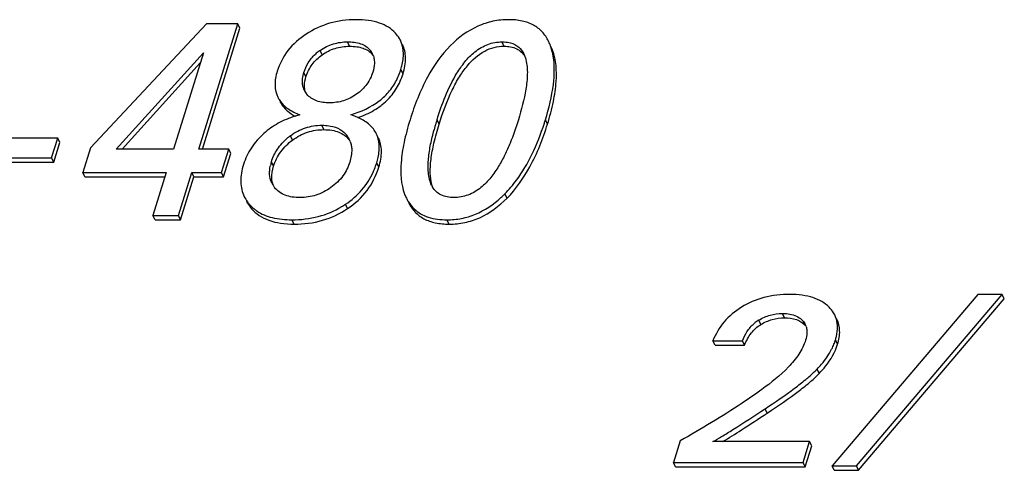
# Model space of a CAD drawing. Header units: millimetres. Extents: x 0 to 594, y 0 to 420.
# Tile 34 of 104: x 190.85 to 203.51, y 134.36 to 140.15. Entities that reach past the tile are written whole.
import ezdxf

# ---------------------------------------------------------------- set-up
doc = ezdxf.new("R2010")
doc.units = ezdxf.units.MM
doc.header["$LTSCALE"] = 32.67
doc.layers.get('0').update_dxf_attribs({"linetype": 'CONTINUOUS'})

msp = doc.modelspace()

# ---------------------------------------------------------------- linework, layer by layer
at = {"color": 7, "linetype": 'CONTINUOUS'}
for p, q in [((193.25269, 140.10312), (191.76042, 138.50853)), ((193.15476, 138.49135), (193.65284, 140.10312)), ((193.65284, 140.10312), (193.25269, 140.10312)), ((193.68029, 140.04717), (193.65284, 140.10312)), ((193.19951, 138.49135), (193.68029, 140.04717)), ((192.08999, 138.49135), (193.21131, 139.73024)), ((193.21131, 139.73024), (192.82846, 138.49135)), ((192.16808, 138.49135), (193.17083, 139.59924)), ((191.34011, 138.63225), (190.51062, 138.63225)), ((191.26152, 138.37794), (191.34011, 138.63225)), ((191.36756, 138.57631), (191.34011, 138.63225)), ((191.28898, 138.322), (191.36756, 138.57631)), ((191.76042, 138.50853), (191.66165, 138.18893)), ((192.82846, 138.49135), (192.08999, 138.49135)), ((193.53774, 138.49135), (193.15476, 138.49135)), ((193.44428, 138.18893), (193.53774, 138.49135)), ((193.56519, 138.4354), (193.53774, 138.49135)), ((190.43204, 138.37794), (191.26152, 138.37794)), ((191.28898, 138.322), (191.26152, 138.37794)), ((193.47173, 138.13298), (193.56519, 138.4354)), ((190.45949, 138.322), (191.28898, 138.322)), ((191.68911, 138.13298), (191.66165, 138.18893)), ((191.66165, 138.18893), (192.73501, 138.18893)), ((191.68911, 138.13298), (192.71772, 138.13298)), ((192.73501, 138.18893), (192.56403, 137.63564)), ((192.89033, 137.63564), (193.06131, 138.18893)), ((192.91778, 137.57969), (193.08876, 138.13298)), ((193.08876, 138.13298), (193.06131, 138.18893)), ((193.06131, 138.18893), (193.44428, 138.18893)), ((193.08876, 138.13298), (193.47173, 138.13298)), ((193.47173, 138.13298), (193.44428, 138.18893)), ((192.59148, 137.57969), (192.56403, 137.63564)), ((192.56403, 137.63564), (192.89033, 137.63564)), ((192.59148, 137.57969), (192.91778, 137.57969)), ((192.91778, 137.57969), (192.89033, 137.63564)), ((203.16547, 136.62233), (201.29265, 134.4175)), ((201.60611, 134.4175), (203.47893, 136.62233)), ((201.63356, 134.36156), (203.50638, 136.56638)), ((203.47893, 136.62233), (203.16547, 136.62233)), ((203.50638, 136.56638), (203.47893, 136.62233)), ((199.78918, 135.96989), (199.76173, 136.02583)), ((199.76173, 136.02583), (200.14099, 136.02583)), ((199.78918, 135.96989), (200.16844, 135.96989)), ((200.16844, 135.96989), (200.14099, 136.02583)), ((200.42616, 135.14964), (200.43265, 135.15392)), ((199.34015, 134.74005), (199.25458, 134.46316)), ((201.00341, 134.73122), (199.76171, 134.73122)), ((200.92057, 134.46316), (201.00341, 134.73122)), ((200.94802, 134.40722), (201.03086, 134.67527)), ((201.03086, 134.67527), (201.00341, 134.73122)), ((199.28203, 134.40722), (199.25458, 134.46316)), ((199.25458, 134.46316), (200.92057, 134.46316)), ((199.28203, 134.40722), (200.94802, 134.40722)), ((200.94802, 134.40722), (200.92057, 134.46316)), ((201.32011, 134.36156), (201.29265, 134.4175)), ((201.29265, 134.4175), (201.60611, 134.4175)), ((201.63356, 134.36156), (201.60611, 134.4175)), ((201.32011, 134.36156), (201.63356, 134.36156))]:
    msp.add_line(p, q, dxfattribs=at)
at = {"color": 9, "linetype": 'CONTINUOUS'}
for p, q in [((195.09188, 139.81348), (195.06443, 139.86943)), ((197.07716, 139.81348), (197.04971, 139.86943)), ((194.73847, 139.70351), (194.71101, 139.75946)), ((195.38354, 139.70695), (195.35609, 139.76289)), ((197.70062, 139.76365), (197.67317, 139.8196)), ((194.53064, 139.41999), (194.50318, 139.47594)), ((195.77764, 139.45951), (195.75018, 139.51546)), ((196.24207, 138.81171), (196.21462, 138.86766)), ((197.63486, 138.81171), (197.60741, 138.86766)), ((194.76054, 138.74126), (194.73309, 138.79721)), ((194.35847, 138.60723), (194.33102, 138.66318)), ((195.08545, 138.60895), (195.058, 138.6649)), ((194.11411, 138.27217), (194.08665, 138.32811)), ((195.46658, 138.25842), (195.43913, 138.31436)), ((197.11431, 137.8595), (197.08686, 137.91545)), ((193.83083, 137.72482), (193.80338, 137.78077)), ((195.06497, 137.72575), (195.03752, 137.78169)), ((194.37826, 137.52642), (194.3508, 137.58237)), ((196.3704, 137.52642), (196.34295, 137.58237)), ((200.68073, 136.32189), (200.65328, 136.37784)), ((200.37754, 136.23605), (200.35009, 136.292)), ((200.94547, 136.22727), (200.91801, 136.28321)), ((201.36356, 135.98167), (201.33611, 136.03762)), ((201.12846, 135.60757), (201.10101, 135.66352)), ((200.46011, 135.09797), (200.43265, 135.15392))]:
    msp.add_line(p, q, dxfattribs=at)
at = {"color": 7, "linetype": 'CONTINUOUS'}
for centre, radius, start, end in [((195.04576, 139.28032), 0.58447, 126.057025, 132.491954), ((195.05756, 139.26477), 0.60399, 125.012566, 126.093776), ((195.1729, 139.61406), 0.23603, 26.216565, 39.093664), ((197.01443, 139.57815), 0.70159, 15.073643, 20.129305), ((195.20132, 139.55893), 0.23476, 39.087379, 40.93781), ((195.17607, 139.61583), 0.23241, 18.353536, 26.167833), ((194.93791, 139.76314), 0.84911, 334.277814, 340.149629), ((194.8853, 139.78255), 0.90518, 340.124559, 342.838173), ((194.73341, 139.35803), 0.25012, 206.225061, 213.442641), ((194.74656, 139.36674), 0.26589, 213.44768, 220.112809), ((194.69922, 139.49434), 0.65604, 239.660985, 242.264179), ((194.77139, 137.68876), 1.28293, 107.069067, 107.369421), ((194.78334, 137.64888), 1.32456, 104.502469, 107.056718), ((194.90123, 138.22394), 0.73552, 64.810435, 66.268802), ((200.37896, 137.58031), 4.35879, 162.821693, 163.434053), ((193.97495, 139.99004), 3.80191, 342.171911, 342.829597), ((199.75889, 137.76362), 3.71219, 163.417229, 164.787765), ((194.78558, 138.0416), 0.77005, 127.123953, 129.720359), ((194.79501, 138.02928), 0.78557, 126.20294, 127.130282), ((194.81711, 138.48436), 0.30103, 26.17612, 36.849986), ((194.84545, 138.42914), 0.29989, 36.841021, 37.811178), ((194.82106, 138.48648), 0.29656, 20.248586, 26.145458), ((194.66218, 138.14947), 0.60261, 162.755578, 167.291596), ((194.47979, 138.60841), 1.00333, 335.726774, 340.482009), ((194.4354, 138.62441), 1.05052, 340.468617, 342.834517), ((194.3507, 138.17819), 0.28762, 206.184101, 211.988659), ((194.38147, 138.12183), 0.29057, 191.368807, 198.133725), ((194.35847, 138.18311), 0.29681, 211.999974, 218.651895), ((196.43217, 138.16548), 0.31929, 206.136728, 207.535198), ((196.41827, 138.15814), 0.30357, 207.518878, 211.118567), ((194.136, 138.07555), 0.44427, 206.213186, 216.049428), ((196.35794, 138.12343), 0.59838, 200.514366, 206.071957), ((196.07579, 138.91311), 1.42041, 312.578586, 314.634679), ((196.03181, 138.95799), 1.48324, 314.625365, 315.341572), ((194.16735, 138.09814), 0.48291, 216.027336, 221.087253), ((194.17475, 138.1044), 0.4926, 221.071296, 230.965994), ((194.1832, 138.11509), 0.50622, 230.984776, 235.818416), ((194.391, 138.74341), 1.15883, 301.125489, 303.569482), ((194.38503, 138.75251), 1.16971, 303.566543, 303.90509), ((200.58243, 135.90792), 0.44888, 122.039555, 130.451075), ((200.58141, 135.90967), 0.44686, 121.175225, 122.047064), ((200.77399, 136.07623), 0.22851, 41.373942, 42.813323), ((200.76675, 136.14918), 0.20214, 17.262903, 26.102816), ((200.65894, 136.24706), 0.70882, 339.400811, 342.81375), ((200.18853, 136.53934), 1.26482, 313.756934, 315.242297), ((200.33408, 136.3947), 1.05963, 315.254549, 316.367133)]:
    msp.add_arc(centre, radius, start, end, dxfattribs=at)
for points, knots in [([(195.16803, 140.15466), (195.0557, 140.15466), (194.83129, 140.12554), (194.62609, 140.02949), (194.53365, 139.96909)], [0, 0, 0, 0, 0.50426776, 1, 1, 1, 1]), ([(195.68227, 139.9806), (195.65572, 140.00994), (195.59111, 140.06303), (195.47099, 140.1173), (195.32718, 140.14882), (195.22335, 140.15466), (195.16803, 140.15466)], [0, 0, 0, 0, 0.21272088, 0.44287516, 0.70252919, 1, 1, 1, 1]), ([(197.13785, 140.15466), (197.0691, 140.15466), (196.93208, 140.14119), (196.66362, 140.05411), (196.48865, 139.92351), (196.38739, 139.82131)], [0, 0, 0, 0, 0.24523808, 0.4868273, 1, 1, 1, 1]), ([(197.64835, 139.87783), (197.6268, 139.92174), (197.57247, 140.00336), (197.4536, 140.09398), (197.30448, 140.1456), (197.19561, 140.15466), (197.13785, 140.15466)], [0, 0, 0, 0, 0.23907762, 0.47055123, 0.71771352, 1, 1, 1, 1]), ([(195.74328, 139.89126), (195.73935, 139.89926), (195.72227, 139.93112), (195.70053, 139.96042), (195.68227, 139.9806)], [0, 0, 0, 0, 0.24660077, 1, 1, 1, 1]), ([(194.53365, 139.96909), (194.4455, 139.9115), (194.28737, 139.7747), (194.19091, 139.58803), (194.16158, 139.49312)], [0, 0, 0, 0, 0.51452447, 1, 1, 1, 1]), ([(194.71101, 139.75946), (194.76318, 139.796), (194.8774, 139.85245), (195.00323, 139.86943), (195.06443, 139.86943)], [0, 0, 0, 0, 0.50996647, 1, 1, 1, 1]), ([(195.06443, 139.86943), (195.09363, 139.86943), (195.15062, 139.86632), (195.23188, 139.84869), (195.30298, 139.81554), (195.34087, 139.78162), (195.35609, 139.76289)], [0, 0, 0, 0, 0.27343662, 0.53258181, 0.77404391, 1, 1, 1, 1]), ([(195.78134, 139.74956), (195.78032, 139.76218), (195.77432, 139.81089), (195.75932, 139.85858), (195.74328, 139.89126)], [0, 0, 0, 0, 0.25795524, 1, 1, 1, 1]), ([(196.21462, 138.86766), (196.24615, 138.96968), (196.31797, 139.17553), (196.43805, 139.42572), (196.56955, 139.61606), (196.69799, 139.74888), (196.86097, 139.84686), (196.98791, 139.86943), (197.04971, 139.86943)], [0, 0, 0, 0, 0.23057786, 0.47033014, 0.59639357, 0.72877911, 0.86657976, 1, 1, 1, 1]), ([(197.04971, 139.86943), (197.05918, 139.86943), (197.09591, 139.86843), (197.13266, 139.8632), (197.15897, 139.85598)], [0, 0, 0, 0, 0.25781004, 1, 1, 1, 1]), ([(197.15897, 139.85598), (197.19715, 139.84551), (197.26823, 139.81043), (197.31454, 139.74683), (197.33062, 139.71406)], [0, 0, 0, 0, 0.52037367, 1, 1, 1, 1]), ([(197.67317, 139.8196), (197.67131, 139.82465), (197.66379, 139.84436), (197.65528, 139.86371), (197.64835, 139.87783)], [0, 0, 0, 0, 0.25490804, 1, 1, 1, 1]), ([(194.73847, 139.70351), (194.78896, 139.73888), (194.90269, 139.79589), (195.02864, 139.81348), (195.09188, 139.81348)], [0, 0, 0, 0, 0.4936149, 1, 1, 1, 1]), ([(195.09188, 139.81348), (195.12296, 139.81348), (195.18119, 139.8101), (195.26166, 139.79176), (195.3285, 139.7602), (195.36407, 139.72958), (195.37867, 139.71275)], [0, 0, 0, 0, 0.29797332, 0.55693102, 0.78651039, 1, 1, 1, 1]), ([(195.75018, 139.51546), (195.75659, 139.53617), (195.77724, 139.61232), (195.78597, 139.69246), (195.78134, 139.74956)], [0, 0, 0, 0, 0.27456979, 1, 1, 1, 1]), ([(195.77764, 139.45951), (195.79806, 139.5256), (195.8174, 139.62542), (195.80309, 139.75345), (195.78338, 139.80954), (195.77073, 139.83532)], [0, 0, 0, 0, 0.54045553, 0.77565206, 1, 1, 1, 1]), ([(196.38739, 139.82131), (196.27001, 139.70285), (196.05871, 139.39864), (195.92612, 139.05667), (195.86771, 138.86766)], [0, 0, 0, 0, 0.45740376, 1, 1, 1, 1]), ([(196.24207, 138.81171), (196.28823, 138.96107), (196.36442, 139.17049), (196.49739, 139.41718), (196.62406, 139.59739), (196.77499, 139.73518), (196.94736, 139.80308), (197.03417, 139.81348), (197.07716, 139.81348)], [0, 0, 0, 0, 0.33763276, 0.47893974, 0.60379299, 0.81347254, 0.90714206, 1, 1, 1, 1]), ([(197.07716, 139.81348), (197.13208, 139.81348), (197.21443, 139.80096), (197.30164, 139.74166), (197.33262, 139.70258), (197.34537, 139.68139)], [0, 0, 0, 0, 0.52813385, 0.76216248, 1, 1, 1, 1]), ([(197.63486, 138.81171), (197.66448, 138.90756), (197.71265, 139.08825), (197.76071, 139.40607), (197.7475, 139.63611), (197.70062, 139.76365)], [0, 0, 0, 0, 0.31133151, 0.57828094, 1, 1, 1, 1]), ([(197.70854, 139.68392), (197.70743, 139.69051), (197.7028, 139.71626), (197.69696, 139.7418), (197.69188, 139.76061)], [0, 0, 0, 0, 0.25534893, 1, 1, 1, 1]), ([(194.50318, 139.47594), (194.51639, 139.51868), (194.5544, 139.60526), (194.61504, 139.67835), (194.65095, 139.7113)], [0, 0, 0, 0, 0.47861424, 1, 1, 1, 1]), ([(194.53064, 139.41999), (194.54806, 139.47637), (194.60121, 139.58566), (194.68942, 139.66915), (194.73847, 139.70351)], [0, 0, 0, 0, 0.49634632, 1, 1, 1, 1]), ([(195.40847, 139.6304), (195.40953, 139.61815), (195.41063, 139.56707), (195.40011, 139.51631), (195.38869, 139.47937)], [0, 0, 0, 0, 0.24141246, 1, 1, 1, 1]), ([(197.35725, 139.64077), (197.37291, 139.58046), (197.38115, 139.45151), (197.35195, 139.19078), (197.30034, 138.99658), (197.2605, 138.86766)], [0, 0, 0, 0, 0.23765125, 0.48532292, 1, 1, 1, 1]), ([(197.60741, 138.86766), (197.65331, 139.01622), (197.72004, 139.28481), (197.72851, 139.56518), (197.70854, 139.68392)], [0, 0, 0, 0, 0.56358784, 1, 1, 1, 1]), ([(194.16158, 139.49312), (194.14344, 139.43439), (194.1211, 139.32047), (194.14577, 139.20484), (194.16888, 139.15776)], [0, 0, 0, 0, 0.53960088, 1, 1, 1, 1]), ([(195.38869, 139.47937), (195.37197, 139.42528), (195.31874, 139.31583), (195.23058, 139.23155), (195.17942, 139.19538)], [0, 0, 0, 0, 0.47470865, 1, 1, 1, 1]), ([(194.48535, 139.33169), (194.4845, 139.34016), (194.48263, 139.3751), (194.48702, 139.4102), (194.49264, 139.43603)], [0, 0, 0, 0, 0.24354386, 1, 1, 1, 1]), ([(194.51278, 139.27574), (194.51166, 139.28691), (194.50986, 139.33563), (194.51959, 139.38424), (194.53064, 139.41999)], [0, 0, 0, 0, 0.23080051, 1, 1, 1, 1]), ([(195.10596, 138.93123), (195.23666, 138.97016), (195.42284, 139.0541), (195.61043, 139.23522), (195.67643, 139.3398), (195.70288, 139.39462)], [0, 0, 0, 0, 0.52721274, 0.76471146, 1, 1, 1, 1]), ([(195.19674, 138.89572), (195.26845, 138.92074), (195.40223, 138.98012), (195.57395, 139.1077), (195.70288, 139.26909), (195.75747, 139.39425), (195.77764, 139.45951)], [0, 0, 0, 0, 0.27106863, 0.51847674, 0.75621838, 1, 1, 1, 1]), ([(194.50904, 139.2475), (194.49941, 139.26708), (194.49017, 139.29534), (194.48609, 139.3243), (194.48535, 139.33169)], [0, 0, 0, 0, 0.74616185, 1, 1, 1, 1]), ([(194.16888, 139.15776), (194.17408, 139.14715), (194.19778, 139.1046), (194.2305, 139.06737), (194.2581, 139.04299)], [0, 0, 0, 0, 0.24293126, 1, 1, 1, 1]), ([(194.19633, 139.10181), (194.21347, 139.06689), (194.26319, 138.99922), (194.33043, 138.95006), (194.36784, 138.92814)], [0, 0, 0, 0, 0.47290499, 1, 1, 1, 1]), ([(194.83431, 139.08588), (194.7776, 139.08588), (194.69325, 139.09526), (194.59653, 139.14287), (194.55882, 139.17688), (194.54322, 139.19543)], [0, 0, 0, 0, 0.53138897, 0.77287482, 1, 1, 1, 1]), ([(195.17942, 139.19538), (195.12855, 139.15941), (195.01745, 139.10287), (194.89421, 139.08588), (194.83431, 139.08588)], [0, 0, 0, 0, 0.50986971, 1, 1, 1, 1]), ([(194.2581, 139.04299), (194.27086, 139.03172), (194.32972, 138.98546), (194.3978, 138.952), (194.45164, 138.93123)], [0, 0, 0, 0, 0.2278198, 1, 1, 1, 1]), ([(194.38839, 138.91319), (194.31432, 138.89002), (194.17219, 138.83088), (194.04592, 138.74228), (193.9897, 138.69239)], [0, 0, 0, 0, 0.50802163, 1, 1, 1, 1]), ([(195.19723, 138.89727), (195.19008, 138.90041), (195.16015, 138.91302), (195.12948, 138.92386), (195.10596, 138.93123)], [0, 0, 0, 0, 0.24065077, 1, 1, 1, 1]), ([(195.43448, 138.69008), (195.41374, 138.73233), (195.34986, 138.81364), (195.26263, 138.86676), (195.21427, 138.88951)], [0, 0, 0, 0, 0.46830547, 1, 1, 1, 1]), ([(195.86771, 138.86766), (195.83785, 138.77103), (195.78894, 138.58916), (195.73898, 138.27112), (195.74993, 138.04043), (195.7975, 137.91373)], [0, 0, 0, 0, 0.31312156, 0.58097233, 1, 1, 1, 1]), ([(197.2605, 138.86766), (197.22909, 138.76601), (197.17605, 138.61368), (197.08794, 138.41518), (197.00763, 138.26649), (196.90827, 138.12165), (196.78104, 137.98884), (196.61919, 137.89039), (196.49268, 137.86761), (196.4311, 137.86761)], [0, 0, 0, 0, 0.23060937, 0.34900049, 0.47046725, 0.59643161, 0.72870595, 0.86650275, 1, 1, 1, 1]), ([(194.33102, 138.66318), (194.38986, 138.70625), (194.51847, 138.77523), (194.66285, 138.79721), (194.73309, 138.79721)], [0, 0, 0, 0, 0.50936885, 1, 1, 1, 1]), ([(194.35847, 138.60723), (194.41678, 138.64992), (194.54524, 138.71905), (194.68965, 138.74126), (194.76054, 138.74126)], [0, 0, 0, 0, 0.50480433, 1, 1, 1, 1]), ([(194.73309, 138.79721), (194.74257, 138.79721), (194.77973, 138.79651), (194.81689, 138.79284), (194.84411, 138.78784)], [0, 0, 0, 0, 0.25527165, 1, 1, 1, 1]), ([(194.76054, 138.74126), (194.79524, 138.74126), (194.86061, 138.73691), (194.95114, 138.71332), (195.0266, 138.6726), (195.06603, 138.63405), (195.08237, 138.61299)], [0, 0, 0, 0, 0.29036431, 0.54546194, 0.77697885, 1, 1, 1, 1]), ([(194.84411, 138.78784), (194.88732, 138.77991), (194.96893, 138.75375), (195.03411, 138.69678), (195.058, 138.6649)], [0, 0, 0, 0, 0.52436744, 1, 1, 1, 1]), ([(196.14553, 138.02483), (196.12032, 138.07619), (196.09595, 138.19382), (196.10173, 138.3726), (196.1309, 138.55527), (196.16023, 138.67673), (196.17678, 138.73768)], [0, 0, 0, 0, 0.23663196, 0.48351823, 0.73878817, 1, 1, 1, 1]), ([(196.14679, 138.04035), (196.1346, 138.08644), (196.12297, 138.1933), (196.13537, 138.37078), (196.17547, 138.58142), (196.2172, 138.73121), (196.24207, 138.81171)], [0, 0, 0, 0, 0.18215946, 0.40642501, 0.67805635, 1, 1, 1, 1]), ([(197.08686, 137.91545), (197.14146, 137.9707), (197.27428, 138.12851), (197.45147, 138.43294), (197.54993, 138.68815), (197.59428, 138.82604)], [0, 0, 0, 0, 0.22178964, 0.58647613, 1, 1, 1, 1]), ([(197.11431, 137.8595), (197.23161, 137.9782), (197.44318, 138.28166), (197.57657, 138.62309), (197.63486, 138.81171)], [0, 0, 0, 0, 0.4580762, 1, 1, 1, 1]), ([(193.9897, 138.69239), (193.92845, 138.63802), (193.82033, 138.5164), (193.75064, 138.36893), (193.72741, 138.29374)], [0, 0, 0, 0, 0.51000135, 1, 1, 1, 1]), ([(194.08665, 138.32811), (194.10417, 138.38479), (194.15755, 138.49935), (194.24343, 138.59231), (194.29349, 138.6339)], [0, 0, 0, 0, 0.47686651, 1, 1, 1, 1]), ([(194.11411, 138.27217), (194.13437, 138.33776), (194.19784, 138.4661), (194.30081, 138.56502), (194.35847, 138.60723)], [0, 0, 0, 0, 0.48994299, 1, 1, 1, 1]), ([(195.47056, 138.56002), (195.46942, 138.57163), (195.46323, 138.61633), (195.44922, 138.66004), (195.43448, 138.69008)], [0, 0, 0, 0, 0.25851181, 1, 1, 1, 1]), ([(195.46658, 138.25842), (195.48716, 138.32502), (195.50705, 138.42504), (195.49367, 138.55312), (195.47439, 138.60876), (195.46193, 138.63414)], [0, 0, 0, 0, 0.54487406, 0.77899298, 1, 1, 1, 1]), ([(195.113, 138.53879), (195.11613, 138.52176), (195.12345, 138.44976), (195.10986, 138.37701), (195.09369, 138.32467)], [0, 0, 0, 0, 0.2402499, 1, 1, 1, 1]), ([(195.43913, 138.31436), (195.44591, 138.3363), (195.46752, 138.41616), (195.47641, 138.50043), (195.47056, 138.56002)], [0, 0, 0, 0, 0.27720538, 1, 1, 1, 1]), ([(193.72741, 138.29374), (193.70507, 138.22146), (193.68431, 138.11169), (193.70104, 137.97056), (193.72325, 137.90819), (193.73742, 137.87931)], [0, 0, 0, 0, 0.5358785, 0.77213534, 1, 1, 1, 1]), ([(194.06299, 138.19347), (194.06315, 138.20078), (194.06466, 138.23054), (194.06941, 138.2601), (194.07433, 138.28204)], [0, 0, 0, 0, 0.24532757, 1, 1, 1, 1]), ([(194.09661, 138.06455), (194.09346, 138.08017), (194.08514, 138.14984), (194.09818, 138.22062), (194.11411, 138.27217)], [0, 0, 0, 0, 0.22802107, 1, 1, 1, 1]), ([(195.09369, 138.32467), (195.07436, 138.26215), (195.01182, 138.13611), (194.91004, 138.039), (194.85118, 137.99691)], [0, 0, 0, 0, 0.47491244, 1, 1, 1, 1]), ([(195.06497, 137.72575), (195.15959, 137.78934), (195.33053, 137.94449), (195.43356, 138.15158), (195.46658, 138.25842)], [0, 0, 0, 0, 0.50481836, 1, 1, 1, 1]), ([(194.0926, 138.05127), (194.0873, 138.06205), (194.06857, 138.10711), (194.06221, 138.15679), (194.06299, 138.19347)], [0, 0, 0, 0, 0.24647542, 1, 1, 1, 1]), ([(195.03752, 137.78169), (195.11524, 137.83393), (195.25682, 137.95558), (195.35721, 138.1135), (195.39443, 138.19595)], [0, 0, 0, 0, 0.50864719, 1, 1, 1, 1]), ([(194.4544, 137.86761), (194.42103, 137.86761), (194.3561, 137.8717), (194.26424, 137.89467), (194.1854, 137.93632), (194.14387, 137.97621), (194.12667, 137.99772)], [0, 0, 0, 0, 0.27461012, 0.53299947, 0.77335968, 1, 1, 1, 1]), ([(194.85118, 137.99691), (194.79278, 137.95515), (194.66555, 137.88859), (194.52349, 137.86761), (194.4544, 137.86761)], [0, 0, 0, 0, 0.50961391, 1, 1, 1, 1]), ([(196.4311, 137.86761), (196.37473, 137.86761), (196.28992, 137.88053), (196.20171, 137.94139), (196.17081, 137.98067), (196.15838, 138.00125)], [0, 0, 0, 0, 0.53371417, 0.77236551, 1, 1, 1, 1]), ([(193.76488, 137.82337), (193.76917, 137.81463), (193.78781, 137.77969), (193.81122, 137.74734), (193.83083, 137.72482)], [0, 0, 0, 0, 0.24580906, 1, 1, 1, 1]), ([(195.82044, 137.86044), (195.82699, 137.8471), (195.85427, 137.79661), (195.8904, 137.75077), (195.92135, 137.72161)], [0, 0, 0, 0, 0.25898787, 1, 1, 1, 1]), ([(196.34295, 137.58237), (196.4056, 137.58237), (196.53056, 137.59379), (196.77656, 137.66734), (196.94052, 137.77872), (197.03684, 137.86719)], [0, 0, 0, 0, 0.24538957, 0.48777429, 1, 1, 1, 1]), ([(196.3704, 137.52642), (196.43805, 137.52642), (196.57321, 137.53979), (196.83958, 137.62668), (197.01333, 137.75731), (197.11431, 137.8595)], [0, 0, 0, 0, 0.24306543, 0.48375968, 1, 1, 1, 1]), ([(193.83083, 137.72482), (193.85978, 137.69159), (193.92889, 137.63131), (194.05758, 137.5689), (194.21024, 137.53302), (194.32002, 137.52642), (194.37826, 137.52642)], [0, 0, 0, 0, 0.22045674, 0.45215228, 0.70867669, 1, 1, 1, 1]), ([(193.89879, 137.69631), (193.95808, 137.65603), (194.10727, 137.5956), (194.26536, 137.58237), (194.3508, 137.58237)], [0, 0, 0, 0, 0.45618674, 1, 1, 1, 1]), ([(194.3508, 137.58237), (194.46436, 137.58237), (194.68827, 137.60751), (194.89674, 137.69509), (194.99002, 137.75141)], [0, 0, 0, 0, 0.51033827, 1, 1, 1, 1]), ([(194.37826, 137.52642), (194.50109, 137.52642), (194.74407, 137.556), (194.96683, 137.65978), (195.06497, 137.72575)], [0, 0, 0, 0, 0.50949414, 1, 1, 1, 1]), ([(195.8479, 137.80449), (195.86961, 137.76025), (195.92479, 137.67786), (196.04623, 137.58691), (196.19913, 137.53538), (196.31089, 137.52642), (196.3704, 137.52642)], [0, 0, 0, 0, 0.23636279, 0.46658385, 0.71459678, 1, 1, 1, 1]), ([(195.92135, 137.72161), (195.9461, 137.69829), (196.00259, 137.65638), (196.14204, 137.59542), (196.26135, 137.58237), (196.34295, 137.58237)], [0, 0, 0, 0, 0.2249401, 0.46028245, 1, 1, 1, 1]), ([(200.75134, 136.62233), (200.63843, 136.62233), (200.41986, 136.59929), (200.21613, 136.51377), (200.1276, 136.45885)], [0, 0, 0, 0, 0.52010941, 1, 1, 1, 1]), ([(201.25372, 136.46032), (201.22613, 136.48759), (201.16109, 136.53674), (201.04338, 136.58733), (200.90433, 136.61682), (200.80442, 136.62233), (200.75134, 136.62233)], [0, 0, 0, 0, 0.21527597, 0.44670597, 0.70549661, 1, 1, 1, 1]), ([(200.1276, 136.45885), (200.04452, 136.40731), (199.89367, 136.28314), (199.79481, 136.1137), (199.76173, 136.02583)], [0, 0, 0, 0, 0.51011336, 1, 1, 1, 1]), ([(201.32708, 136.35978), (201.32262, 136.36888), (201.30264, 136.40541), (201.2761, 136.4382), (201.25372, 136.46032)], [0, 0, 0, 0, 0.24369975, 1, 1, 1, 1]), ([(200.35009, 136.292), (200.39642, 136.32003), (200.49471, 136.36379), (200.60137, 136.37784), (200.65328, 136.37784)], [0, 0, 0, 0, 0.51056738, 1, 1, 1, 1]), ([(200.37754, 136.23605), (200.42292, 136.2635), (200.521, 136.30753), (200.62771, 136.32189), (200.68073, 136.32189)], [0, 0, 0, 0, 0.50006461, 1, 1, 1, 1]), ([(200.65328, 136.37784), (200.66333, 136.37784), (200.70246, 136.37697), (200.74162, 136.37229), (200.76998, 136.36572)], [0, 0, 0, 0, 0.25661107, 1, 1, 1, 1]), ([(200.68073, 136.32189), (200.7327, 136.32189), (200.82811, 136.31234), (200.91302, 136.26239), (200.94162, 136.23153)], [0, 0, 0, 0, 0.55256584, 1, 1, 1, 1]), ([(200.76998, 136.36572), (200.79899, 136.35899), (200.85375, 136.33982), (200.89989, 136.30379), (200.91801, 136.28321)], [0, 0, 0, 0, 0.52062169, 1, 1, 1, 1]), ([(201.36271, 136.20806), (201.36244, 136.22156), (201.35892, 136.27364), (201.34412, 136.32505), (201.32708, 136.35978)], [0, 0, 0, 0, 0.25872094, 1, 1, 1, 1]), ([(201.36356, 135.98167), (201.38085, 136.03762), (201.40165, 136.14735), (201.37696, 136.25814), (201.35454, 136.30383)], [0, 0, 0, 0, 0.53501385, 1, 1, 1, 1]), ([(200.14099, 136.02583), (200.15647, 136.0665), (200.19594, 136.14865), (200.25544, 136.21899), (200.2912, 136.24951)], [0, 0, 0, 0, 0.48066322, 1, 1, 1, 1]), ([(200.16844, 135.96989), (200.1897, 136.02572), (200.24338, 136.1291), (200.33071, 136.20772), (200.37754, 136.23605)], [0, 0, 0, 0, 0.52186099, 1, 1, 1, 1]), ([(201.33611, 136.03762), (201.34069, 136.05242), (201.35595, 136.10797), (201.36356, 136.16594), (201.36271, 136.20806)], [0, 0, 0, 0, 0.26890855, 1, 1, 1, 1]), ([(200.96911, 136.15961), (200.96989, 136.14945), (200.97052, 136.1072), (200.96191, 136.06522), (200.95247, 136.03467)], [0, 0, 0, 0, 0.24154565, 1, 1, 1, 1]), ([(200.95247, 136.03467), (200.93294, 135.97148), (200.86886, 135.84745), (200.68448, 135.62635), (200.51084, 135.48683), (200.38914, 135.39991)], [0, 0, 0, 0, 0.23050486, 0.47878706, 1, 1, 1, 1]), ([(201.12846, 135.60757), (201.15679, 135.6373), (201.25442, 135.74817), (201.332, 135.87953), (201.36356, 135.98167)], [0, 0, 0, 0, 0.27749306, 1, 1, 1, 1]), ([(201.28669, 135.9171), (201.29009, 135.92375), (201.30314, 135.95009), (201.31473, 135.97715), (201.32244, 135.99767)], [0, 0, 0, 0, 0.25417782, 1, 1, 1, 1]), ([(201.10101, 135.66352), (201.12054, 135.68401), (201.19077, 135.76194), (201.25173, 135.84888), (201.28669, 135.9171)], [0, 0, 0, 0, 0.26967639, 1, 1, 1, 1]), ([(200.43265, 135.15392), (200.56109, 135.23858), (200.73791, 135.35934), (200.94563, 135.52043), (201.02799, 135.59196), (201.06328, 135.62578)], [0, 0, 0, 0, 0.58535673, 0.81401124, 1, 1, 1, 1]), ([(200.46011, 135.09797), (200.60024, 135.19035), (200.79125, 135.32093), (201.01095, 135.49554), (201.09432, 135.57174), (201.12846, 135.60757)], [0, 0, 0, 0, 0.59821522, 0.82360035, 1, 1, 1, 1]), ([(200.38914, 135.39991), (200.30544, 135.34012), (199.96526, 135.10545), (199.61112, 134.89136), (199.34015, 134.74005)], [0, 0, 0, 0, 0.24893064, 1, 1, 1, 1]), ([(199.76171, 134.73122), (199.79857, 134.75142), (199.8845, 134.80204), (200.10685, 134.9402), (200.29081, 135.06046), (200.42616, 135.14964)], [0, 0, 0, 0, 0.16059672, 0.38083154, 1, 1, 1, 1]), ([(199.88607, 134.7312), (199.9672, 134.77972), (200.15931, 134.90087), (200.34943, 135.02502), (200.46011, 135.09797)], [0, 0, 0, 0, 0.4162699, 1, 1, 1, 1])]:
    msp.add_open_spline(points, degree=3, knots=knots, dxfattribs=at)
for points in [[(195.39665, 139.68901), (195.40292, 139.6701), (195.40675, 139.65026), (195.40847, 139.6304)], [(197.33062, 139.71406), (197.3359, 139.70332), (197.34057, 139.69227), (197.34472, 139.68104)], [(197.34472, 139.68104), (197.34958, 139.66785), (197.35372, 139.65438), (197.35725, 139.64077)], [(194.49264, 139.43603), (194.49556, 139.44948), (194.49912, 139.46279), (194.50318, 139.47594)], [(194.52551, 139.21771), (194.51896, 139.23639), (194.51475, 139.25603), (194.51278, 139.27574)], [(195.09929, 138.58911), (195.1053, 138.5728), (195.10986, 138.55589), (195.113, 138.53879)], [(196.15901, 138.00158), (196.1543, 138.01429), (196.15025, 138.02725), (196.14679, 138.04035)], [(200.91801, 136.28321), (200.92998, 136.26963), (200.94029, 136.25437), (200.94827, 136.23812)], [(200.95979, 136.20917), (200.96478, 136.19312), (200.96783, 136.17637), (200.96911, 136.15961)]]:
    msp.add_open_spline(points, degree=3, dxfattribs=at)

doc.saveas('drawing.dxf')
